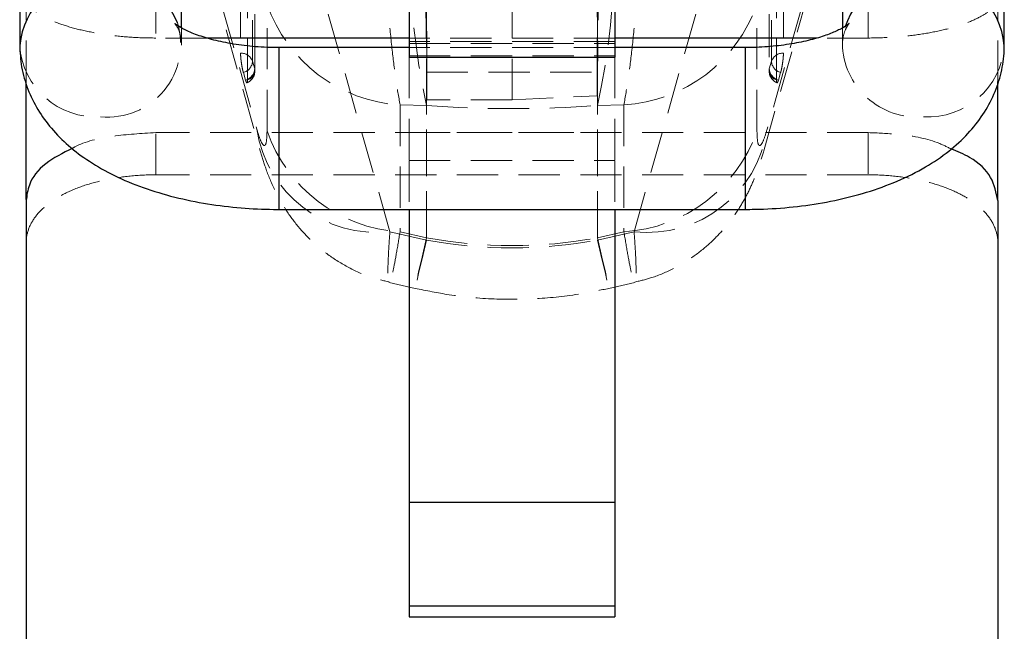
# Model space of a CAD drawing. Header units: millimetres. Extents: x 60 to 704, y 20 to 284.
# Tile 20 of 38: x 282 to 313, y 219 to 238. Entities that reach past the tile are written whole.
import ezdxf

# ---------------------------------------------------------------- set-up
doc = ezdxf.new("R2010")
doc.units = ezdxf.units.MM
doc.linetypes.add('HIDDEN', pattern=[1.905, 1.27, -0.635])

msp = doc.modelspace()

# ---------------------------------------------------------------- linework, layer by layer
at = {"color": 7, "linetype": 'Continuous', "lineweight": 25}
for p, q in [((282.4909, 258.9434), (282.4909, 237.3426)), ((287.4909, 237.8785), (287.4909, 258.9434)), ((307.8909, 258.9434), (307.8909, 237.8803)), ((312.8909, 237.3426), (312.8909, 258.9434)), ((294.5159, 240.5333), (294.5159, 236.9769)), ((300.8659, 240.5333), (300.8659, 236.9769)), ((294.5159, 237.5681), (288.2675, 237.5681)), ((307.1118, 237.5681), (300.8659, 237.5681)), ((294.5159, 237.2725), (290.4909, 237.2725)), ((304.8909, 237.2725), (300.8659, 237.2725)), ((294.5159, 236.9769), (300.8659, 236.9769)), ((282.6909, 232.5749), (282.6909, 236.2167)), ((312.6909, 232.5749), (312.6909, 236.2205)), ((282.6909, 232.5441), (282.6909, 119.7657)), ((290.4909, 232.2725), (304.8909, 232.2725)), ((294.5159, 232.2725), (294.5159, 223.2229)), ((300.8659, 232.2725), (300.8659, 223.2229)), ((312.6909, 232.5441), (312.6909, 119.7657)), ((294.5159, 223.2229), (300.8659, 223.2229)), ((294.5159, 223.2229), (294.5159, 220.0267)), ((300.8659, 223.2229), (300.8659, 220.0267)), ((294.5159, 220.0267), (300.8659, 220.0267)), ((294.5159, 220.0267), (294.5159, 219.689)), ((300.8659, 220.0267), (300.8659, 219.689)), ((294.5159, 219.689), (300.8659, 219.689))]:
    msp.add_line(p, q, dxfattribs=at)
at = {"color": 7, "linetype": 'HIDDEN', "lineweight": 18}
for p, q in [((300.5576, 258.4381), (300.3222, 235.7836)), ((295.0592, 235.653), (294.8243, 258.2394)), ((297.6909, 235.653), (297.6909, 258.3703)), ((305.6272, 242.0599), (305.6262, 236.5568)), ((287.8243, 241.4915), (289.9185, 234.0834)), ((286.6909, 238.9757), (286.6909, 237.5681)), ((293.9201, 231.5838), (291.8258, 238.9913)), ((301.4617, 231.5838), (303.556, 238.9913)), ((308.6909, 237.5681), (308.6909, 238.9757)), ((282.6909, 236.2167), (282.6909, 238.8254)), ((312.6909, 236.2205), (312.6909, 238.8254)), ((290.1277, 234.6963), (290.1289, 238.6147)), ((295.0471, 238.5502), (295.0471, 231.3262)), ((300.3347, 238.5502), (300.3347, 231.3262)), ((305.2541, 234.6963), (305.2528, 238.6147)), ((287.4909, 237.3426), (287.4909, 237.8785)), ((307.8909, 237.8803), (307.8909, 237.3426)), ((288.2675, 237.5681), (286.6909, 237.5681)), ((300.8659, 237.5681), (294.5159, 237.5681)), ((300.8659, 237.4609), (294.5159, 237.4609)), ((308.6909, 237.5681), (307.1118, 237.5681)), ((290.4909, 232.5623), (290.4909, 237.2725)), ((294.5159, 237.4033), (300.8659, 237.4033)), ((300.8659, 237.2725), (294.5159, 237.2725)), ((304.8909, 232.5623), (304.8909, 237.2725)), ((289.7487, 236.614), (289.6801, 236.8486)), ((294.5159, 237.0216), (300.8659, 237.0216)), ((294.5159, 236.9769), (294.5159, 233.7815)), ((300.8659, 236.9769), (300.8659, 233.7815)), ((305.6331, 236.614), (305.7017, 236.8486)), ((289.3959, 236.5027), (289.4645, 236.2681)), ((295.0617, 236.5118), (295.0592, 235.653)), ((295.0617, 236.5118), (300.3201, 236.5118)), ((300.3222, 235.7836), (300.3201, 236.5118)), ((305.9858, 236.5027), (305.9173, 236.2681)), ((297.6909, 235.653), (295.0592, 235.653)), ((297.6909, 235.653), (300.3222, 235.7836)), ((294.236, 235.4984), (294.2345, 231.5812)), ((295.0471, 235.4826), (294.236, 235.4984)), ((295.0471, 231.3955), (295.0471, 235.4826)), ((300.3347, 235.4826), (301.1458, 235.4984)), ((300.3347, 231.3955), (300.3347, 235.4826)), ((301.1458, 235.4984), (301.1473, 231.5812)), ((308.6909, 234.6438), (286.6909, 234.6438)), ((286.6909, 233.3419), (286.6909, 234.6438)), ((294.5159, 234.6438), (300.8659, 234.6438)), ((308.6909, 234.6438), (308.6909, 233.3419)), ((294.5159, 233.7815), (300.8659, 233.7815)), ((294.5159, 233.7815), (294.5159, 232.2725)), ((300.8659, 233.7815), (300.8659, 232.2725)), ((308.6909, 233.3419), (286.6909, 233.3419)), ((290.4909, 232.2725), (290.4909, 232.5623)), ((304.8909, 232.2725), (304.8909, 232.5623)), ((295.0471, 231.3262), (293.9201, 231.5838)), ((294.2345, 231.5812), (295.0471, 231.3955)), ((300.3347, 231.3262), (301.4617, 231.5838)), ((301.1473, 231.5812), (300.3347, 231.3955)), ((293.8943, 230.017), (294.6981, 229.8333)), ((300.6837, 229.8333), (301.4875, 230.017))]:
    msp.add_line(p, q, dxfattribs=at)
at = {"color": 8, "linetype": 'Continuous', "lineweight": 25}
for p, q in [((290.4909, 237.2725), (290.4909, 232.2725)), ((304.8909, 237.2725), (304.8909, 232.2725))]:
    msp.add_line(p, q, dxfattribs=at)
at = {"color": 7, "linetype": 'HIDDEN', "lineweight": 18, "flags": 128}
for points in [[(289.3093, 242.6447), (289.3094, 242.1217), (289.3097, 240.0296), (289.3101, 237.1011)], [(306.0725, 242.6447), (306.0724, 242.1217), (306.0721, 240.0296), (306.0716, 237.1011)], [(289.6801, 236.8486), (289.68, 237.3716), (289.6797, 239.4636), (289.6792, 242.3921)], [(305.7017, 236.8486), (305.7018, 237.3716), (305.7021, 239.4636), (305.7026, 242.3921)], [(287.7189, 242.1574), (289.5673, 235.6187), (289.8134, 234.7485)], [(289.7477, 242.117), (289.7478, 241.594), (289.7481, 239.5019), (289.7487, 236.614)], [(289.7556, 236.5568), (289.7549, 240.4089), (289.7546, 242.0599)], [(307.6629, 242.1574), (305.8145, 235.6187), (305.5684, 234.7485)], [(305.6341, 242.117), (305.634, 241.594), (305.6337, 239.5019), (305.6331, 236.614)], [(289.5234, 236.276), (289.5233, 236.7991), (289.5229, 238.8911), (289.5223, 241.7791)], [(305.8583, 236.276), (305.8584, 236.7991), (305.8589, 238.8911), (305.8594, 241.7791)], [(305.4636, 234.0835), (306.9694, 239.4085), (307.5583, 241.4919)], [(295.0471, 231.3262), (294.9124, 230.7438), (294.8087, 230.2973), (294.7382, 229.9968), (294.7026, 229.849), (294.7026, 229.8573), (294.7382, 230.0215), (294.8087, 230.3379), (294.9124, 230.7994), (295.0471, 231.3955)], [(300.3347, 231.3262), (300.4693, 230.7438), (300.5731, 230.2973), (300.6436, 229.9968), (300.6792, 229.849), (300.6792, 229.8573), (300.6436, 230.0215), (300.5731, 230.3379), (300.4693, 230.7994), (300.3347, 231.3955)]]:
    msp.add_lwpolyline(points, dxfattribs=at)
at = {"color": 7, "linetype": 'HIDDEN', "lineweight": 18}
for centre, radius, start, end in [((318.4987, 240.4703), 23.9761, 167.99337, 192.00663), ((276.8831, 240.4703), 23.9761, 347.99337, 12.00663), ((294.5208, 240.1383), 4.6487, 199.13256, 266.4869), ((300.861, 240.1383), 4.6487, 273.5131, 340.86744), ((285.2027, 237.3815), 2.2591, 264.61924, 16.74534), ((284.8546, 237.4974), 2.369, 183.84011, 273.29886), ((310.2064, 237.4403), 2.3153, 181.13119, 274.57003), ((310.5273, 237.4973), 2.3689, 266.70007, 356.18544), ((289.3193, 236.7173), 0.3839, 19.99596, 91.3739), ((289.2972, 236.8735), 0.3837, 284.91742, 356.27584), ((306.0624, 236.7173), 0.3839, 88.6261, 160.00404), ((306.0846, 236.8735), 0.3837, 183.72416, 255.08258), ((289.3657, 236.6389), 0.3837, 284.91798, 356.27664), ((289.3496, 236.5567), 0.406, 293.05785, 0.01031), ((289.4515, 236.568), 0.3007, 283.84371, 8.79317), ((306.0322, 236.5567), 0.406, 179.98969, 246.97398), ((305.9303, 236.568), 0.3007, 171.20683, 256.15629), ((306.0161, 236.6389), 0.3837, 183.72336, 255.08202), ((293.5132, 235.3027), 3.7412, 188.51891, 276.24319), ((294.5196, 236.2216), 4.6492, 199.15161, 266.48416), ((300.8622, 236.2216), 4.6492, 273.51584, 340.84839), ((301.8686, 235.3027), 3.7412, 263.75681, 351.48109)]:
    msp.add_arc(centre, radius, start, end, dxfattribs=at)
at = {"color": 8, "linetype": 'Continuous', "lineweight": 25}
for centre, radius, start, end in [((285.0159, 237.0709), 2.5392, 22.25111, 173.94388), ((310.371, 237.0895), 2.5323, 5.67008, 161.41655)]:
    msp.add_arc(centre, radius, start, end, dxfattribs=at)
at = {"color": 7, "linetype": 'HIDDEN', "lineweight": 18}
for centre, major_axis, ratio, start_param, end_param in [((295.0376, 241.1829), (-0.0113, 6.09), 0.0039528, 3.8382226, 5.433043), ((300.3442, 241.1829), (0.0113, 6.09), 0.0039528, 0.8501423, 2.4449627), ((297.6909, 241.7276), (15.225, 0), 0.4165025, 4.5378561, 4.8869219), ((297.6909, 247.1229), (0, 15.97), 0.9533501, 2.9670597, 3.3161256), ((297.6909, 247.1229), (0, 16.0403), 0.9491705, 2.9670597, 3.3161256)]:
    msp.add_ellipse(centre, major_axis=major_axis, ratio=ratio, start_param=start_param, end_param=end_param, dxfattribs=at)
for points, knots in [([(293.8408, 245.4813), (293.8182, 245.189), (293.7724, 244.5969), (293.7334, 243.5951), (293.7169, 242.5332), (293.7249, 241.447), (293.7566, 240.3415), (293.8112, 239.2516), (293.8887, 238.1835), (293.9866, 237.1872), (294.1023, 236.2671), (294.1911, 235.7568), (294.236, 235.4984)], [0, 0, 0, 0, 0.1001695, 0.2028651, 0.3010084, 0.4015559, 0.4988925, 0.5986008, 0.6980245, 0.7999951, 0.8987536, 1, 1, 1, 1]), ([(301.5409, 245.4813), (301.5638, 245.185), (301.6094, 244.5923), (301.6486, 243.5869), (301.6648, 242.5285), (301.6568, 241.4383), (301.6248, 240.337), (301.5701, 239.2427), (301.4926, 238.1794), (301.3943, 237.179), (301.2789, 236.2641), (301.1902, 235.7536), (301.1458, 235.4984)], [0, 0, 0, 0, 0.1014339, 0.2028651, 0.3022119, 0.4015561, 0.5000796, 0.5986013, 0.6992984, 0.7999953, 0.8999969, 1, 1, 1, 1]), ([(286.6909, 237.5681), (286.4267, 237.5681), (286.1669, 237.5771), (285.6557, 237.6121), (285.4017, 237.6385), (284.9173, 237.7069), (284.6876, 237.7486), (284.2529, 237.8458), (284.047, 237.9019), (283.678, 238.0227), (283.5125, 238.0878), (283.2201, 238.2267), (283.0959, 238.2995), (282.8964, 238.4471), (282.8197, 238.5229), (282.7167, 238.6753), (282.6909, 238.7508), (282.6909, 238.8254)], [0, 0, 0, 0, 0.125, 0.125, 0.25, 0.25, 0.375, 0.375, 0.5, 0.5, 0.625, 0.625, 0.75, 0.75, 0.875, 0.875, 1, 1, 1, 1]), ([(312.6909, 238.8254), (312.6909, 238.7508), (312.6651, 238.6757), (312.5638, 238.5251), (312.4872, 238.4486), (312.2868, 238.3), (312.1642, 238.2281), (311.8744, 238.0899), (311.7057, 238.0234), (311.337, 237.9025), (311.1357, 237.8475), (310.6988, 237.7494), (310.4661, 237.7072), (309.985, 237.6391), (309.7333, 237.6127), (309.2164, 237.5771), (308.9551, 237.5681), (308.6909, 237.5681)], [0, 0, 0, 0, 0.125, 0.125, 0.25, 0.25, 0.375, 0.375, 0.5, 0.5, 0.625, 0.625, 0.75, 0.75, 0.875, 0.875, 1, 1, 1, 1]), ([(287.2874, 238.0117), (287.2841, 238.0147), (287.2683, 238.0289), (287.3516, 237.9321), (287.4602, 237.6928), (287.4804, 237.4617), (287.4909, 237.3426)], [0, 0, 0, 0, 0.0777206, 0.3641239, 0.6724117, 1, 1, 1, 1]), ([(307.8909, 237.3426), (307.8953, 237.421), (307.9062, 237.6161), (307.993, 237.8635), (308.0924, 238.0092), (308.0947, 238.0104), (308.0957, 238.0109)], [0, 0, 0, 0, 0.2164209, 0.5380869, 0.8141874, 1, 1, 1, 1]), ([(289.3101, 237.1011), (289.3109, 237.0705), (289.3124, 237.0084), (289.3245, 236.8838), (289.3427, 236.7513), (289.3655, 236.6246), (289.3841, 236.5444), (289.394, 236.5095), (289.3959, 236.5027)], [0, 0, 0, 0, 0.18550648, 0.37747752, 0.56944819, 0.76141854, 0.95338893, 1, 1, 1, 1]), ([(306.0716, 237.1011), (306.0709, 237.0705), (306.0694, 237.0084), (306.0573, 236.8838), (306.0391, 236.7513), (306.0163, 236.6246), (305.9977, 236.5444), (305.9878, 236.5095), (305.9858, 236.5027)], [0, 0, 0, 0, 0.1855065, 0.3774775, 0.5694482, 0.7614185, 0.9533889, 1, 1, 1, 1]), ([(289.4645, 236.2681), (289.4655, 236.2649), (289.4743, 236.2349), (289.4906, 236.1926), (289.5088, 236.1758), (289.5211, 236.2011), (289.5227, 236.2512), (289.5234, 236.276)], [0, 0, 0, 0, 0.0290844, 0.272689, 0.5162943, 0.7599003, 1, 1, 1, 1]), ([(305.9173, 236.2681), (305.9163, 236.2649), (305.9074, 236.2349), (305.8912, 236.1926), (305.873, 236.1758), (305.8607, 236.2011), (305.8591, 236.2512), (305.8583, 236.276)], [0, 0, 0, 0, 0.0290844, 0.272689, 0.5162943, 0.7599003, 1, 1, 1, 1]), ([(289.8134, 234.7485), (289.8558, 234.6127), (289.9407, 234.3408), (290.0429, 234.2104), (290.1139, 234.3055), (290.123, 234.5639), (290.1277, 234.6963)], [0, 0, 0, 0, 0.2534144, 0.5073706, 0.7476449, 1, 1, 1, 1]), ([(305.5684, 234.7485), (305.526, 234.6127), (305.4411, 234.3408), (305.3389, 234.2104), (305.2679, 234.3055), (305.2587, 234.5639), (305.2541, 234.6963)], [0, 0, 0, 0, 0.2534144, 0.5073706, 0.7476449, 1, 1, 1, 1]), ([(286.6909, 234.6438), (286.2477, 234.6185), (285.3614, 234.5679), (284.4597, 234.3631), (284.1401, 234.1733), (284.1146, 234.1581)], [0, 0, 0, 0, 0.4791758, 0.9583539, 1, 1, 1, 1]), ([(311.2436, 234.1424), (311.1058, 234.211), (310.646, 234.4401), (309.7262, 234.6058), (308.9859, 234.633), (308.6909, 234.6438)], [0, 0, 0, 0, 0.2046471, 0.6830656, 1, 1, 1, 1]), ([(289.92, 234.0828), (289.9724, 233.9052), (290.0891, 233.5089), (290.3219, 232.9376), (290.6309, 232.3634), (290.9904, 231.8435), (291.4483, 231.3321), (292.004, 230.8592), (292.6515, 230.4584), (293.2905, 230.1694), (293.7219, 230.0706), (293.8975, 230.0304)], [0, 0, 0, 0, 0.1043937, 0.2329458, 0.3280079, 0.4323229, 0.5440379, 0.662311, 0.7858241, 0.9128257, 1, 1, 1, 1]), ([(301.4846, 230.029), (301.6588, 230.0693), (302.0716, 230.1649), (302.6755, 230.4327), (303.2785, 230.7921), (303.8011, 231.2111), (304.2434, 231.6668), (304.6074, 232.1432), (304.8991, 232.6251), (305.1295, 233.1034), (305.3129, 233.5864), (305.4167, 233.9048), (305.4634, 234.0821), (305.4639, 234.0842)], [0, 0, 0, 0, 0.0864771, 0.2049494, 0.3182022, 0.4263177, 0.5292727, 0.6270244, 0.7197649, 0.8094119, 0.8984746, 0.9988282, 1, 1, 1, 1]), ([(282.6909, 231.2394), (282.6909, 231.3856), (282.7167, 231.528), (282.818, 231.8053), (282.8946, 231.9418), (283.0949, 232.1995), (283.2176, 232.3205), (283.5074, 232.5477), (283.6761, 232.6543), (284.0448, 232.8439), (284.246, 232.9283), (284.683, 233.0766), (284.9157, 233.1391), (285.3968, 233.2393), (285.6484, 233.2776), (286.1653, 233.3291), (286.4267, 233.3419), (286.6909, 233.3419)], [0, 0, 0, 0, 0.125, 0.125, 0.25, 0.25, 0.375, 0.375, 0.5, 0.5, 0.625, 0.625, 0.75, 0.75, 0.875, 0.875, 1, 1, 1, 1]), ([(308.6909, 233.3419), (308.9551, 233.3419), (309.2149, 233.3291), (309.7261, 233.2785), (309.9801, 233.2402), (310.4644, 233.1396), (310.6942, 233.0779), (311.1289, 232.9309), (311.3348, 232.8449), (311.7037, 232.6554), (311.8693, 232.5513), (312.1617, 232.323), (312.2859, 232.2004), (312.4854, 231.9444), (312.5621, 231.8093), (312.6651, 231.5288), (312.6909, 231.3856), (312.6909, 231.2394)], [0, 0, 0, 0, 0.125, 0.125, 0.25, 0.25, 0.375, 0.375, 0.5, 0.5, 0.625, 0.625, 0.75, 0.75, 0.875, 0.875, 1, 1, 1, 1]), ([(294.2345, 231.5812), (294.195, 231.3409), (294.116, 230.8605), (294.0206, 230.3758), (293.9458, 230.0823), (293.8923, 229.9826), (293.8618, 230.0874), (293.856, 230.3966), (293.8736, 230.8867), (293.9046, 231.3514), (293.9201, 231.5838)], [0, 0, 0, 0, 0.1277827, 0.2555638, 0.3773006, 0.4990385, 0.6258611, 0.7526873, 0.8763418, 1, 1, 1, 1]), ([(301.1473, 231.5812), (301.1863, 231.344), (301.2653, 230.8623), (301.3603, 230.3801), (301.4358, 230.0819), (301.489, 229.9834), (301.5201, 230.0849), (301.5258, 230.3933), (301.5084, 230.8829), (301.4774, 231.348), (301.4617, 231.5838)], [0, 0, 0, 0, 0.1258334, 0.2555652, 0.3756156, 0.4990388, 0.6239695, 0.7526883, 0.8746113, 1, 1, 1, 1]), ([(294.6981, 229.8333), (295.0464, 229.7622), (295.852, 229.5977), (297.1363, 229.4832), (298.5311, 229.498), (299.7163, 229.63), (300.4264, 229.7792), (300.6837, 229.8333)], [0, 0, 0, 0, 0.1766464, 0.4085812, 0.6393411, 0.869319, 1, 1, 1, 1])]:
    msp.add_open_spline(points, degree=3, knots=knots, dxfattribs=at)
at = {"color": 7, "linetype": 'Continuous', "lineweight": 25}
for points, knots in [([(290.4909, 237.2725), (290.3682, 237.274), (290.0074, 237.2783), (289.419, 237.3268), (288.7682, 237.4318), (288.2036, 237.5755), (287.754, 237.7399), (287.4473, 237.8931), (287.2901, 238.0075), (287.2882, 238.0105), (287.2874, 238.0117)], [0, 0, 0, 0, 0.0760115, 0.2236105, 0.3696916, 0.5124315, 0.6503693, 0.7826145, 0.9097521, 1, 1, 1, 1]), ([(308.0957, 238.0109), (308.0986, 238.0143), (308.1107, 238.028), (308.0292, 237.9551), (307.8257, 237.8354), (307.4911, 237.6847), (307.0392, 237.536), (306.4802, 237.4062), (305.8377, 237.313), (305.2936, 237.2759), (304.9748, 237.2732), (304.8909, 237.2725)], [0, 0, 0, 0, 0.0376737, 0.1531868, 0.2709367, 0.3939213, 0.5238752, 0.6604871, 0.8024317, 0.9480139, 1, 1, 1, 1]), ([(282.4909, 237.3426), (282.5027, 237.119), (282.5272, 236.6562), (282.726, 235.9821), (283.04, 235.3419), (283.4655, 234.7561), (283.9989, 234.2207), (284.648, 233.7338), (285.4176, 233.3003), (286.2979, 232.9326), (287.2624, 232.6421), (288.2791, 232.4337), (289.3062, 232.3096), (290.0489, 232.2741), (290.4366, 232.2727), (290.4909, 232.2725)], [0, 0, 0, 0, 0.0670532, 0.1388081, 0.2103251, 0.2835605, 0.3604967, 0.442906, 0.531406, 0.6242393, 0.717683, 0.8098803, 0.9008183, 0.9861072, 1, 1, 1, 1]), ([(304.8909, 232.2725), (305.0798, 232.2748), (305.6209, 232.2813), (306.5107, 232.3527), (307.5397, 232.5123), (308.5352, 232.755), (309.487, 233.0856), (310.3485, 233.4988), (311.093, 233.9839), (311.7025, 234.5194), (312.1884, 235.1052), (312.5524, 235.7351), (312.7913, 236.4019), (312.8827, 236.9466), (312.8892, 237.2603), (312.8909, 237.3426)], [0, 0, 0, 0, 0.048324, 0.1384157, 0.2291848, 0.3212713, 0.4154745, 0.5125795, 0.6013097, 0.6844032, 0.7617901, 0.8350697, 0.9058434, 0.9752896, 1, 1, 1, 1]), ([(284.1146, 234.1581), (283.8213, 234.0102), (283.2071, 233.7005), (282.762, 233.1133), (282.7111, 232.7062), (282.6909, 232.5441)], [0, 0, 0, 0, 0.3547981, 0.7430878, 1, 1, 1, 1]), ([(312.6909, 232.5441), (312.6443, 232.7883), (312.5512, 233.2766), (311.9941, 233.8349), (311.4437, 234.0604), (311.2436, 234.1424)], [0, 0, 0, 0, 0.3888784, 0.7777806, 1, 1, 1, 1])]:
    msp.add_open_spline(points, degree=3, knots=knots, dxfattribs=at)

doc.saveas('drawing.dxf')
